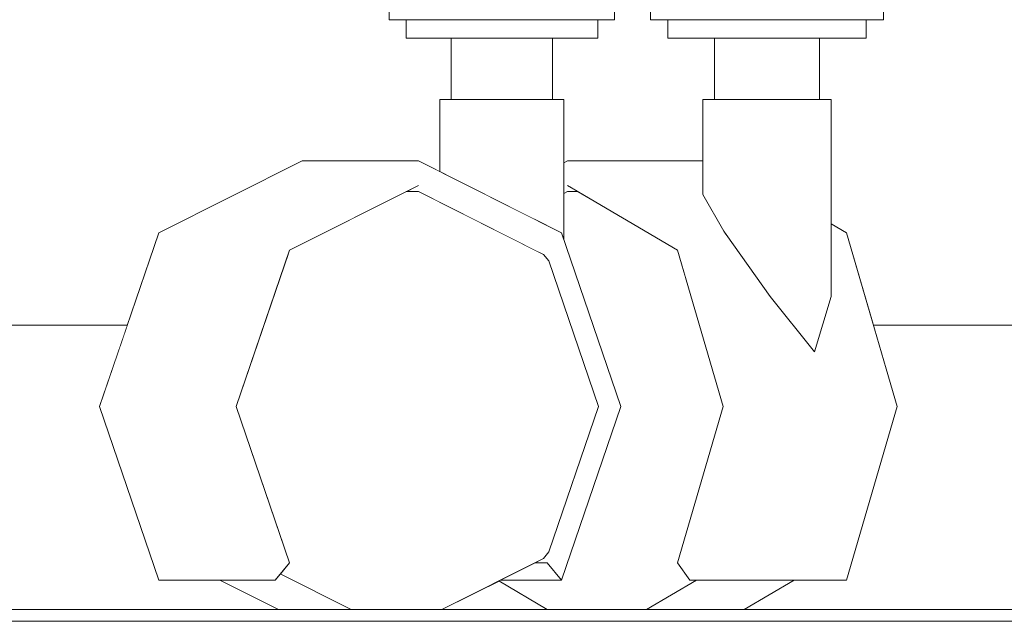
# Model space of a CAD drawing. Header units: millimetres. Extents: x -30280 to 309309, y -17460 to 4378.
# Tile 159 of 256: x 118329 to 118495, y -11436 to -11335. Entities that reach past the tile are written whole.
import ezdxf

# ---------------------------------------------------------------- set-up
doc = ezdxf.new("R2010")
doc.units = ezdxf.units.MM
doc.header["$MEASUREMENT"] = 0
doc.linetypes.add('Wipeout_Contour', pattern=[1000, 0, -1000])
doc.layers.add('P1_PLANTA PRIMERA_3_Nuevo_08_E_Envans secs', color=7, linetype='Continuous')
doc.layers.add('P1_PLANTA PRIMERA_3_Nuevo_09_EI_Mobiliari general', color=7, linetype='Continuous')
for name, color, linetype, lineweight in [('P1_PLANTA PRIMERA_3_Nuevo_08_E_Envans secs_Pluma_Nº__1', 7, 'Continuous', 5), ('P1_PLANTA PRIMERA_3_Nuevo_09_EI_Mobiliari general_Pluma_Nº__1', 7, 'Continuous', 5), ('P1_PLANTA PRIMERA_3_Nuevo_14_PAV_Soft Light Grey 0554_Pluma_Nº__29', 7, 'Continuous', 20)]:
    doc.layers.add(name, color=color, linetype=linetype, lineweight=lineweight)

msp = doc.modelspace()

# ---------------------------------------------------------------- linework, layer by layer
at = {"layer": 'P1_PLANTA PRIMERA_3_Nuevo_14_PAV_Soft Light Grey 0554_Pluma_Nº__29', "color": 7, "linetype": 'Continuous', "lineweight": 20}
msp.add_line((119789.91, -11436.05), (117627.06, -11436.05), dxfattribs=at)

# ---------------------------------------------------------------- wipeouts: each hides what was drawn before it
at = {"color": 254, "linetype": 'Wipeout_Contour', "lineweight": 0, "ltscale": 475881.500724}
msp.add_wipeout([(118424.63, -11399.78), (118417.12, -11421.76), (118418.54, -11424.35), (118426.94, -11399.78)], dxfattribs=at).dxf.layer = 'P1_PLANTA PRIMERA_3_Nuevo_09_EI_Mobiliari general'
at = {"color": 254, "linetype": 'Wipeout_Contour', "lineweight": 0, "ltscale": 475948.792327}
msp.add_wipeout([(118440.34, -11399.78), (118433.91, -11421.76), (118436.71, -11424.35), (118443.89, -11399.78)], dxfattribs=at).dxf.layer = 'P1_PLANTA PRIMERA_3_Nuevo_09_EI_Mobiliari general'
at = {"color": 254, "linetype": 'Wipeout_Contour', "lineweight": 0, "ltscale": 475689.437383}
msp.add_wipeout([(118370.39, -11429.09), (118363.02, -11429.09), (118372.9, -11434.05), (118380.27, -11434.05)], dxfattribs=at).dxf.layer = 'P1_PLANTA PRIMERA_3_Nuevo_09_EI_Mobiliari general'
at = {"color": 254, "linetype": 'Wipeout_Contour', "lineweight": 0, "ltscale": 476004.709945}
msp.add_wipeout([(118441.65, -11434.05), (118451.57, -11434.05), (118460.02, -11429.09), (118450.1, -11429.09)], dxfattribs=at).dxf.layer = 'P1_PLANTA PRIMERA_3_Nuevo_09_EI_Mobiliari general'

# ---------------------------------------------------------------- next in the draw order: wipeouts: each hides what was drawn before it
at = {"color": 254, "linetype": 'Wipeout_Contour', "lineweight": 0, "ltscale": 475872.599302}
msp.add_wipeout([(118417.12, -11377.8), (118424.63, -11399.78), (118426.94, -11399.78), (118418.54, -11375.21)], dxfattribs=at).dxf.layer = 'P1_PLANTA PRIMERA_3_Nuevo_09_EI_Mobiliari general'
at = {"color": 254, "linetype": 'Wipeout_Contour', "lineweight": 0, "ltscale": 475939.89221}
msp.add_wipeout([(118433.91, -11377.8), (118440.34, -11399.78), (118443.89, -11399.78), (118436.71, -11375.21)], dxfattribs=at).dxf.layer = 'P1_PLANTA PRIMERA_3_Nuevo_09_EI_Mobiliari general'
at = {"color": 254, "linetype": 'Wipeout_Contour', "lineweight": 0, "ltscale": 594635.013474}
msp.add_wipeout([(118370.39, -11429.09), (118380.27, -11434.05), (118385.18, -11434.05), (118373.21, -11428.04), (118372.35, -11429.09)], dxfattribs=at).dxf.layer = 'P1_PLANTA PRIMERA_3_Nuevo_09_EI_Mobiliari general'
at = {"color": 254, "linetype": 'Wipeout_Contour', "lineweight": 0, "ltscale": 475971.796882}
msp.add_wipeout([(118435.03, -11434.05), (118441.65, -11434.05), (118450.1, -11429.09), (118443.48, -11429.09)], dxfattribs=at).dxf.layer = 'P1_PLANTA PRIMERA_3_Nuevo_09_EI_Mobiliari general'

# ---------------------------------------------------------------- next in the draw order: wipeouts: each hides what was drawn before it
at = {"color": 254, "linetype": 'Wipeout_Contour', "lineweight": 0, "ltscale": 475812.172884}
msp.add_wipeout([(118398.99, -11368.7), (118417.12, -11377.8), (118418.54, -11375.21), (118398.27, -11365.03)], dxfattribs=at).dxf.layer = 'P1_PLANTA PRIMERA_3_Nuevo_09_EI_Mobiliari general'

# ---------------------------------------------------------------- next in the draw order: wipeouts: each hides what was drawn before it
at = {"color": 254, "linetype": 'Wipeout_Contour', "lineweight": 0, "ltscale": 475735.571623}
msp.add_wipeout([(118380.85, -11377.8), (118398.99, -11368.7), (118398.27, -11365.03), (118377.99, -11375.21)], dxfattribs=at).dxf.layer = 'P1_PLANTA PRIMERA_3_Nuevo_09_EI_Mobiliari general'

# ---------------------------------------------------------------- next in the draw order: wipeouts: each hides what was drawn before it
at = {"color": 254, "linetype": 'Wipeout_Contour', "lineweight": 0, "ltscale": 475809.368722}
msp.add_wipeout([(118398.27, -11365.03), (118418.54, -11375.21), (118417.69, -11374.14), (118396.53, -11363.52)], dxfattribs=at).dxf.layer = 'P1_PLANTA PRIMERA_3_Nuevo_09_EI_Mobiliari general'
at = {"color": 254, "linetype": 'Wipeout_Contour', "lineweight": 0, "ltscale": 475687.828965}
msp.add_wipeout([(118373.34, -11399.78), (118380.85, -11377.8), (118377.99, -11375.21), (118369.6, -11399.78)], dxfattribs=at).dxf.layer = 'P1_PLANTA PRIMERA_3_Nuevo_09_EI_Mobiliari general'

# ---------------------------------------------------------------- next in the draw order: wipeouts: each hides what was drawn before it
at = {"color": 254, "linetype": 'Wipeout_Contour', "lineweight": 0, "ltscale": 475726.887018}
msp.add_wipeout([(118377.99, -11375.21), (118398.27, -11365.03), (118396.53, -11363.52), (118375.37, -11374.14)], dxfattribs=at).dxf.layer = 'P1_PLANTA PRIMERA_3_Nuevo_09_EI_Mobiliari general'
at = {"color": 254, "linetype": 'Wipeout_Contour', "lineweight": 0, "ltscale": 475696.733261}
msp.add_wipeout([(118380.85, -11421.76), (118373.34, -11399.78), (118369.6, -11399.78), (118377.99, -11424.35)], dxfattribs=at).dxf.layer = 'P1_PLANTA PRIMERA_3_Nuevo_09_EI_Mobiliari general'

# ---------------------------------------------------------------- next in the draw order: wipeouts: each hides what was drawn before it
at = {"color": 254, "linetype": 'Wipeout_Contour', "lineweight": 0, "ltscale": 475675.366264}
msp.add_wipeout([(118369.6, -11399.78), (118377.99, -11375.21), (118375.37, -11374.14), (118366.61, -11399.78)], dxfattribs=at).dxf.layer = 'P1_PLANTA PRIMERA_3_Nuevo_09_EI_Mobiliari general'
at = {"color": 254, "linetype": 'Wipeout_Contour', "lineweight": 0, "ltscale": 594704.914241}
msp.add_wipeout([(118377.99, -11424.35), (118397.31, -11434.05), (118398.36, -11434.05), (118398.99, -11430.87), (118380.85, -11421.76)], dxfattribs=at).dxf.layer = 'P1_PLANTA PRIMERA_3_Nuevo_09_EI_Mobiliari general'

# ---------------------------------------------------------------- next in the draw order: wipeouts: each hides what was drawn before it
at = {"color": 254, "linetype": 'Wipeout_Contour', "lineweight": 0, "ltscale": 356798.597664}
msp.add_wipeout([(118374.77, -11373.41), (118396.53, -11363.52), (118394.47, -11363.52)], dxfattribs=at).dxf.layer = 'P1_PLANTA PRIMERA_3_Nuevo_09_EI_Mobiliari general'
at = {"color": 254, "linetype": 'Wipeout_Contour', "lineweight": 0, "ltscale": 475684.98529}
msp.add_wipeout([(118377.99, -11424.35), (118369.6, -11399.78), (118366.61, -11399.78), (118375.37, -11425.43)], dxfattribs=at).dxf.layer = 'P1_PLANTA PRIMERA_3_Nuevo_09_EI_Mobiliari general'
at = {"color": 254, "linetype": 'Wipeout_Contour', "lineweight": 0, "ltscale": 475833.75373}
msp.add_wipeout([(118398.36, -11434.05), (118418.54, -11424.35), (118417.12, -11421.76), (118398.99, -11430.87)], dxfattribs=at).dxf.layer = 'P1_PLANTA PRIMERA_3_Nuevo_09_EI_Mobiliari general'

# ---------------------------------------------------------------- next in the draw order: wipeouts: each hides what was drawn before it
at = {"color": 254, "linetype": 'Wipeout_Contour', "lineweight": 0, "ltscale": 356753.255488}
msp.add_wipeout([(118374.52, -11374.14), (118365.75, -11399.78), (118375.37, -11374.14)], dxfattribs=at).dxf.layer = 'P1_PLANTA PRIMERA_3_Nuevo_09_EI_Mobiliari general'
at = {"color": 254, "linetype": 'Wipeout_Contour', "lineweight": 0, "ltscale": 475745.108232}
msp.add_wipeout([(118375.37, -11425.43), (118392.55, -11434.05), (118397.31, -11434.05), (118377.99, -11424.35)], dxfattribs=at).dxf.layer = 'P1_PLANTA PRIMERA_3_Nuevo_09_EI_Mobiliari general'
at = {"color": 254, "linetype": 'Wipeout_Contour', "lineweight": 0, "ltscale": 475837.312746}
msp.add_wipeout([(118399.23, -11434.05), (118400.51, -11434.05), (118417.69, -11425.43), (118418.54, -11424.35)], dxfattribs=at).dxf.layer = 'P1_PLANTA PRIMERA_3_Nuevo_09_EI_Mobiliari general'

# ---------------------------------------------------------------- next in the draw order: wipeouts: each hides what was drawn before it
at = {"color": 254, "linetype": 'Wipeout_Contour', "lineweight": 0, "ltscale": 356752.713404}
msp.add_wipeout([(118365.75, -11399.78), (118374.52, -11425.43), (118366.61, -11399.78)], dxfattribs=at).dxf.layer = 'P1_PLANTA PRIMERA_3_Nuevo_09_EI_Mobiliari general'

# ---------------------------------------------------------------- next in the draw order: wipeouts: each hides what was drawn before it
at = {"color": 254, "linetype": 'Wipeout_Contour', "lineweight": 0, "ltscale": 594654.149128}
msp.add_wipeout([(118374.77, -11426.16), (118373.21, -11428.04), (118385.18, -11434.05), (118392.55, -11434.05), (118375.37, -11425.43)], dxfattribs=at).dxf.layer = 'P1_PLANTA PRIMERA_3_Nuevo_09_EI_Mobiliari general'

# ---------------------------------------------------------------- next in the draw order: wipeouts: each hides what was drawn before it
at = {"color": 254, "linetype": 'Wipeout_Contour', "lineweight": 0, "ltscale": 951572.190762}
msp.add_wipeout([(118417.12, -11421.76), (118424.63, -11399.78), (118417.12, -11377.8), (118398.99, -11368.7), (118380.85, -11377.8), (118373.34, -11399.78), (118380.85, -11421.76), (118398.99, -11430.87)], dxfattribs=at).dxf.layer = 'P1_PLANTA PRIMERA_3_Nuevo_09_EI_Mobiliari general'

# ---------------------------------------------------------------- next in the draw order: wipeouts: each hides what was drawn before it
at = {"color": 254, "linetype": 'Wipeout_Contour', "lineweight": 0, "ltscale": 475821.25435}
msp.add_wipeout([(118407.82, -11347.97), (118407.82, -11364), (118416.05, -11368.13), (118416.05, -11347.97)], dxfattribs=at).dxf.layer = 'P1_PLANTA PRIMERA_3_Nuevo_09_EI_Mobiliari general'
at = {"color": 254, "linetype": 'Wipeout_Contour', "lineweight": 0, "ltscale": 475717.61948}
msp.add_wipeout([(118372.35, -11370.48), (118374.77, -11373.41), (118396.53, -11362.48), (118396.53, -11358.34)], dxfattribs=at).dxf.layer = 'P1_PLANTA PRIMERA_3_Nuevo_09_EI_Mobiliari general'
at = {"color": 254, "linetype": 'Wipeout_Contour', "lineweight": 0, "ltscale": 475892.144766}
msp.add_wipeout([(118421.12, -11366.06), (118421.12, -11370.29), (118433.91, -11377.8), (118436.71, -11375.21)], dxfattribs=at).dxf.layer = 'P1_PLANTA PRIMERA_3_Nuevo_09_EI_Mobiliari general'
at = {"color": 254, "linetype": 'Wipeout_Contour', "lineweight": 0, "ltscale": 594846.244955}
msp.add_wipeout([(118417.69, -11425.43), (118416.23, -11426.16), (118418.29, -11426.16), (118427.31, -11399.78), (118418.54, -11424.35)], dxfattribs=at).dxf.layer = 'P1_PLANTA PRIMERA_3_Nuevo_09_EI_Mobiliari general'

# ---------------------------------------------------------------- next in the draw order: wipeouts: each hides what was drawn before it
at = {"color": 254, "linetype": 'Wipeout_Contour', "lineweight": 0, "ltscale": 475836.575344}
msp.add_wipeout([(118419.21, -11347.97), (118419.21, -11337.61), (118415.07, -11337.61), (118415.07, -11347.97)], dxfattribs=at).dxf.layer = 'P1_PLANTA PRIMERA_3_Nuevo_09_EI_Mobiliari general'
at = {"color": 254, "linetype": 'Wipeout_Contour', "lineweight": 0, "ltscale": 475791.066145}
msp.add_wipeout([(118401.24, -11347.97), (118401.24, -11360.7), (118407.82, -11364), (118407.82, -11347.97)], dxfattribs=at).dxf.layer = 'P1_PLANTA PRIMERA_3_Nuevo_09_EI_Mobiliari general'
at = {"color": 254, "linetype": 'Wipeout_Contour', "lineweight": 0, "ltscale": 475660.499858}
msp.add_wipeout([(118362.33, -11399.78), (118365.75, -11399.78), (118374.77, -11373.41), (118372.35, -11370.48)], dxfattribs=at).dxf.layer = 'P1_PLANTA PRIMERA_3_Nuevo_09_EI_Mobiliari general'
at = {"color": 254, "linetype": 'Wipeout_Contour', "lineweight": 0, "ltscale": 475865.803071}
msp.add_wipeout([(118410.39, -11429.09), (118420.71, -11429.09), (118418.29, -11426.16), (118416.23, -11426.16)], dxfattribs=at).dxf.layer = 'P1_PLANTA PRIMERA_3_Nuevo_09_EI_Mobiliari general'

# ---------------------------------------------------------------- next in the draw order: wipeouts: each hides what was drawn before it
at = {"color": 254, "linetype": 'Wipeout_Contour', "lineweight": 0, "ltscale": 475856.988713}
msp.add_wipeout([(118419, -11334.5), (118419, -11337.61), (118426.83, -11337.61), (118426.83, -11334.5)], dxfattribs=at).dxf.layer = 'P1_PLANTA PRIMERA_3_Nuevo_09_EI_Mobiliari general'
at = {"color": 254, "linetype": 'Wipeout_Contour', "lineweight": 0, "ltscale": 356834.238901}
msp.add_wipeout([(118402.95, -11347.97), (118402.95, -11337.61), (118402.08, -11347.97)], dxfattribs=at).dxf.layer = 'P1_PLANTA PRIMERA_3_Nuevo_09_EI_Mobiliari general'
at = {"color": 254, "linetype": 'Wipeout_Contour', "lineweight": 0, "ltscale": 475814.911569}
msp.add_wipeout([(118415.07, -11347.97), (118415.07, -11337.61), (118408.33, -11337.61), (118408.33, -11347.97)], dxfattribs=at).dxf.layer = 'P1_PLANTA PRIMERA_3_Nuevo_09_EI_Mobiliari general'
at = {"color": 254, "linetype": 'Wipeout_Contour', "lineweight": 0, "ltscale": 475675.517912}
msp.add_wipeout([(118352.7, -11370.48), (118372.35, -11370.48), (118396.53, -11358.34), (118376.89, -11358.34)], dxfattribs=at).dxf.layer = 'P1_PLANTA PRIMERA_3_Nuevo_09_EI_Mobiliari general'
at = {"color": 254, "linetype": 'Wipeout_Contour', "lineweight": 0, "ltscale": 475671.156535}
msp.add_wipeout([(118372.35, -11429.09), (118374.77, -11426.16), (118365.75, -11399.78), (118362.33, -11399.78)], dxfattribs=at).dxf.layer = 'P1_PLANTA PRIMERA_3_Nuevo_09_EI_Mobiliari general'
at = {"color": 254, "linetype": 'Wipeout_Contour', "lineweight": 0, "ltscale": 475863.786783}
msp.add_wipeout([(118410.39, -11429.09), (118418.55, -11434.05), (118418.4, -11430.87), (118415.37, -11429.09)], dxfattribs=at).dxf.layer = 'P1_PLANTA PRIMERA_3_Nuevo_09_EI_Mobiliari general'

# ---------------------------------------------------------------- next in the draw order: wipeouts: each hides what was drawn before it
at = {"color": 254, "linetype": 'Wipeout_Contour', "lineweight": 0, "ltscale": 475790.792986}
msp.add_wipeout([(118408.33, -11347.97), (118408.33, -11337.61), (118402.95, -11337.61), (118402.95, -11347.97)], dxfattribs=at).dxf.layer = 'P1_PLANTA PRIMERA_3_Nuevo_09_EI_Mobiliari general'
at = {"color": 254, "linetype": 'Wipeout_Contour', "lineweight": 0, "ltscale": 475615.369681}
msp.add_wipeout([(118342.69, -11399.78), (118362.33, -11399.78), (118372.35, -11370.48), (118352.7, -11370.48)], dxfattribs=at).dxf.layer = 'P1_PLANTA PRIMERA_3_Nuevo_09_EI_Mobiliari general'
at = {"color": 254, "linetype": 'Wipeout_Contour', "lineweight": 0, "ltscale": 475908.724544}
msp.add_wipeout([(118418.4, -11430.87), (118419.24, -11434.05), (118436.71, -11424.35), (118433.91, -11421.76)], dxfattribs=at).dxf.layer = 'P1_PLANTA PRIMERA_3_Nuevo_09_EI_Mobiliari general'

# ---------------------------------------------------------------- next in the draw order: wipeouts: each hides what was drawn before it
at = {"color": 254, "linetype": 'Wipeout_Contour', "lineweight": 0, "ltscale": 475816.068021}
msp.add_wipeout([(118406.27, -11334.5), (118406.27, -11337.61), (118419, -11337.61), (118419, -11334.5)], dxfattribs=at).dxf.layer = 'P1_PLANTA PRIMERA_3_Nuevo_09_EI_Mobiliari general'
at = {"color": 254, "linetype": 'Wipeout_Contour', "lineweight": 0, "ltscale": 475626.608447}
msp.add_wipeout([(118352.7, -11429.09), (118372.35, -11429.09), (118362.33, -11399.78), (118342.69, -11399.78)], dxfattribs=at).dxf.layer = 'P1_PLANTA PRIMERA_3_Nuevo_09_EI_Mobiliari general'
at = {"color": 254, "linetype": 'Wipeout_Contour', "lineweight": 0, "ltscale": 475961.899872}
msp.add_wipeout([(118443.89, -11399.78), (118436.71, -11424.35), (118439.8, -11425.43), (118447.3, -11399.78)], dxfattribs=at).dxf.layer = 'P1_PLANTA PRIMERA_3_Nuevo_09_EI_Mobiliari general'
at = {"color": 254, "linetype": 'Wipeout_Contour', "lineweight": 0, "ltscale": 356890.415491}
msp.add_wipeout([(118410.1, -11429.24), (118418.3, -11434.05), (118410.23, -11429.17)], dxfattribs=at).dxf.layer = 'P1_PLANTA PRIMERA_3_Nuevo_09_EI_Mobiliari general'

# ---------------------------------------------------------------- next in the draw order: wipeouts: each hides what was drawn before it
at = {"color": 254, "linetype": 'Wipeout_Contour', "lineweight": 0, "ltscale": 1426438.149277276}
msp.add_wipeout([(118347.38, -11386.05), (118290.22, -11386.05), (118290.88, -11388.05), (118296.53, -11388.05), (118298.85, -11395.08), (118299.81, -11412.05), (118298.85, -11429.02), (118297.19, -11434.05), (118372.9, -11434.05), (118363.02, -11429.09), (118352.7, -11429.09), (118342.69, -11399.78)], dxfattribs=at).dxf.layer = 'P1_PLANTA PRIMERA_3_Nuevo_08_E_Envans secs'
at = {"color": 254, "linetype": 'Wipeout_Contour', "lineweight": 0, "ltscale": 475770.510456}
msp.add_wipeout([(118396.11, -11334.5), (118396.11, -11337.61), (118406.27, -11337.61), (118406.27, -11334.5)], dxfattribs=at).dxf.layer = 'P1_PLANTA PRIMERA_3_Nuevo_09_EI_Mobiliari general'
at = {"color": 254, "linetype": 'Wipeout_Contour', "lineweight": 0, "ltscale": 475952.285809}
msp.add_wipeout([(118436.71, -11375.21), (118443.89, -11399.78), (118447.3, -11399.78), (118439.8, -11374.14)], dxfattribs=at).dxf.layer = 'P1_PLANTA PRIMERA_3_Nuevo_09_EI_Mobiliari general'
at = {"color": 254, "linetype": 'Wipeout_Contour', "lineweight": 0, "ltscale": 475922.691318}
msp.add_wipeout([(118436.71, -11424.35), (118420.19, -11434.05), (118425.11, -11434.05), (118439.8, -11425.43)], dxfattribs=at).dxf.layer = 'P1_PLANTA PRIMERA_3_Nuevo_09_EI_Mobiliari general'

# ---------------------------------------------------------------- next in the draw order: linework, layer by layer
at = {"layer": 'P1_PLANTA PRIMERA_3_Nuevo_09_EI_Mobiliari general_Pluma_Nº__1', "color": 7, "linetype": 'Continuous', "lineweight": 5}
for p, q in [((118342.69, -11399.78), (118352.7, -11429.09)), ((118365.75, -11399.78), (118374.77, -11426.16)), ((118372.35, -11429.09), (118374.77, -11426.16)), ((118352.7, -11429.09), (118372.35, -11429.09)), ((118363.02, -11429.09), (118372.9, -11434.05)), ((118373.21, -11428.04), (118385.18, -11434.05))]:
    msp.add_line(p, q, dxfattribs=at)

# ---------------------------------------------------------------- next in the draw order: wipeouts: each hides what was drawn before it
at = {"color": 254, "linetype": 'Wipeout_Contour', "lineweight": 0, "ltscale": 475747.003006}
msp.add_wipeout([(118394.47, -11334.5), (118394.47, -11337.61), (118396.11, -11337.61), (118396.11, -11334.5)], dxfattribs=at).dxf.layer = 'P1_PLANTA PRIMERA_3_Nuevo_09_EI_Mobiliari general'
at = {"color": 254, "linetype": 'Wipeout_Contour', "lineweight": 0, "ltscale": 475897.553385}
msp.add_wipeout([(118421.71, -11363.52), (118421.12, -11366.06), (118436.71, -11375.21), (118439.8, -11374.14)], dxfattribs=at).dxf.layer = 'P1_PLANTA PRIMERA_3_Nuevo_09_EI_Mobiliari general'
at = {"color": 254, "linetype": 'Wipeout_Contour', "lineweight": 0, "ltscale": 594937.085747}
msp.add_wipeout([(118425.11, -11434.05), (118435.03, -11434.05), (118443.48, -11429.09), (118442.39, -11429.09), (118440.32, -11426.16)], dxfattribs=at).dxf.layer = 'P1_PLANTA PRIMERA_3_Nuevo_09_EI_Mobiliari general'

# ---------------------------------------------------------------- next in the draw order: wipeouts: each hides what was drawn before it
at = {"color": 254, "linetype": 'Wipeout_Contour', "lineweight": 0, "ltscale": 356965.09077}
msp.add_wipeout([(118439.8, -11374.14), (118447.3, -11399.78), (118440.54, -11374.14)], dxfattribs=at).dxf.layer = 'P1_PLANTA PRIMERA_3_Nuevo_09_EI_Mobiliari general'

# ---------------------------------------------------------------- next in the draw order: wipeouts: each hides what was drawn before it
at = {"color": 254, "linetype": 'Wipeout_Contour', "lineweight": 0, "ltscale": 356918.143442}
msp.add_wipeout([(118423.47, -11363.52), (118421.71, -11363.52), (118439.8, -11374.14)], dxfattribs=at).dxf.layer = 'P1_PLANTA PRIMERA_3_Nuevo_09_EI_Mobiliari general'

# ---------------------------------------------------------------- next in the draw order: wipeouts: each hides what was drawn before it
at = {"color": 254, "linetype": 'Wipeout_Contour', "lineweight": 0, "ltscale": 1070766.036002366}
msp.add_wipeout([(118415.37, -11429.09), (118418.4, -11430.87), (118433.91, -11421.76), (118440.34, -11399.78), (118433.91, -11377.8), (118421.12, -11370.29), (118421.12, -11371.66), (118430.73, -11399.78), (118420.71, -11429.09)], dxfattribs=at).dxf.layer = 'P1_PLANTA PRIMERA_3_Nuevo_09_EI_Mobiliari general'

# ---------------------------------------------------------------- next in the draw order: wipeouts: each hides what was drawn before it
at = {"color": 254, "linetype": 'Wipeout_Contour', "lineweight": 0, "ltscale": 475892.130803}
msp.add_wipeout([(118430.73, -11399.78), (118427.31, -11399.78), (118418.29, -11426.16), (118420.71, -11429.09)], dxfattribs=at).dxf.layer = 'P1_PLANTA PRIMERA_3_Nuevo_09_EI_Mobiliari general'
at = {"color": 254, "linetype": 'Wipeout_Contour', "lineweight": 0, "ltscale": 475976.40032}
msp.add_wipeout([(118450.96, -11399.78), (118448.03, -11399.78), (118440.32, -11426.16), (118442.39, -11429.09)], dxfattribs=at).dxf.layer = 'P1_PLANTA PRIMERA_3_Nuevo_09_EI_Mobiliari general'

# ---------------------------------------------------------------- next in the draw order: linework, layer by layer
at = {"layer": 'P1_PLANTA PRIMERA_3_Nuevo_09_EI_Mobiliari general_Pluma_Nº__1', "color": 7, "linetype": 'Continuous', "lineweight": 5}
for p, q in [((118418.54, -11424.35), (118417.69, -11425.43)), ((118418.29, -11426.16), (118416.23, -11426.16))]:
    msp.add_line(p, q, dxfattribs=at)

# ---------------------------------------------------------------- next in the draw order: wipeouts: each hides what was drawn before it
at = {"color": 254, "linetype": 'Wipeout_Contour', "lineweight": 0, "ltscale": 356880.785198}
msp.add_wipeout([(118410.1, -11429.24), (118400.51, -11434.05), (118418.3, -11434.05)], dxfattribs=at).dxf.layer = 'P1_PLANTA PRIMERA_3_Nuevo_08_E_Envans secs'
at = {"color": 254, "linetype": 'Wipeout_Contour', "lineweight": 0, "ltscale": 475965.749702}
msp.add_wipeout([(118442.39, -11370.48), (118440.32, -11373.41), (118448.03, -11399.78), (118450.96, -11399.78)], dxfattribs=at).dxf.layer = 'P1_PLANTA PRIMERA_3_Nuevo_09_EI_Mobiliari general'

# ---------------------------------------------------------------- next in the draw order: linework, layer by layer
at = {"layer": 'P1_PLANTA PRIMERA_3_Nuevo_09_EI_Mobiliari general_Pluma_Nº__1', "color": 7, "linetype": 'Continuous', "lineweight": 5}
for p, q in [((118400.51, -11434.05), (118417.69, -11425.43)), ((118420.71, -11429.09), (118418.29, -11426.16)), ((118410.1, -11429.24), (118418.3, -11434.05)), ((118410.39, -11429.09), (118420.71, -11429.09))]:
    msp.add_line(p, q, dxfattribs=at)

# ---------------------------------------------------------------- next in the draw order: wipeouts: each hides what was drawn before it
at = {"color": 254, "linetype": 'Wipeout_Contour', "lineweight": 0, "ltscale": 475902.9129}
msp.add_wipeout([(118421.71, -11358.34), (118421.71, -11362.48), (118440.32, -11373.41), (118442.39, -11370.48)], dxfattribs=at).dxf.layer = 'P1_PLANTA PRIMERA_3_Nuevo_09_EI_Mobiliari general'
at = {"color": 254, "linetype": 'Wipeout_Contour', "lineweight": 0, "ltscale": 476034.243327}
msp.add_wipeout([(118477.41, -11399.78), (118450.96, -11399.78), (118442.39, -11429.09), (118468.84, -11429.09)], dxfattribs=at).dxf.layer = 'P1_PLANTA PRIMERA_3_Nuevo_09_EI_Mobiliari general'

# ---------------------------------------------------------------- next in the draw order: linework, layer by layer
at = {"layer": 'P1_PLANTA PRIMERA_3_Nuevo_09_EI_Mobiliari general_Pluma_Nº__1', "color": 7, "linetype": 'Continuous', "lineweight": 5}
for p, q in [((118442.39, -11429.09), (118440.32, -11426.16)), ((118435.03, -11434.05), (118443.48, -11429.09))]:
    msp.add_line(p, q, dxfattribs=at)

# ---------------------------------------------------------------- next in the draw order: wipeouts: each hides what was drawn before it
at = {"color": 254, "linetype": 'Wipeout_Contour', "lineweight": 0, "ltscale": 356898.378853}
msp.add_wipeout([(118421.71, -11362.48), (118421.12, -11363.86), (118423.47, -11363.52)], dxfattribs=at).dxf.layer = 'P1_PLANTA PRIMERA_3_Nuevo_09_EI_Mobiliari general'
at = {"color": 254, "linetype": 'Wipeout_Contour', "lineweight": 0, "ltscale": 1190042.757307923}
msp.add_wipeout([(118448.42, -11370.48), (118442.39, -11370.48), (118450.96, -11399.78), (118477.41, -11399.78), (118468.84, -11370.48), (118466.24, -11370.48), (118466.24, -11381.25), (118463.45, -11390.57), (118455.95, -11381.25), (118448.52, -11370.74)], dxfattribs=at).dxf.layer = 'P1_PLANTA PRIMERA_3_Nuevo_09_EI_Mobiliari general'

# ---------------------------------------------------------------- next in the draw order: linework, layer by layer
at = {"layer": 'P1_PLANTA PRIMERA_3_Nuevo_09_EI_Mobiliari general_Pluma_Nº__1', "color": 7, "linetype": 'Continuous', "lineweight": 5}
msp.add_line((118440.32, -11426.16), (118448.03, -11399.78), dxfattribs=at)

# ---------------------------------------------------------------- next in the draw order: wipeouts: each hides what was drawn before it
at = {"color": 254, "linetype": 'Wipeout_Contour', "lineweight": 0, "ltscale": 594920.453236}
msp.add_wipeout([(118444.58, -11358.34), (118421.71, -11358.34), (118442.39, -11370.48), (118448.42, -11370.48), (118444.58, -11364.02)], dxfattribs=at).dxf.layer = 'P1_PLANTA PRIMERA_3_Nuevo_09_EI_Mobiliari general'
at = {"color": 254, "linetype": 'Wipeout_Contour', "lineweight": 0, "ltscale": 357034.978163}
msp.add_wipeout([(118466.24, -11368.95), (118466.24, -11370.48), (118468.84, -11370.48)], dxfattribs=at).dxf.layer = 'P1_PLANTA PRIMERA_3_Nuevo_09_EI_Mobiliari general'

# ---------------------------------------------------------------- next in the draw order: wipeouts: each hides what was drawn before it
at = {"color": 254, "linetype": 'Wipeout_Contour', "lineweight": 0, "ltscale": 476035.736072}
msp.add_wipeout([(118466.24, -11381.25), (118466.24, -11347.97), (118463.45, -11347.97), (118463.45, -11390.57)], dxfattribs=at).dxf.layer = 'P1_PLANTA PRIMERA_3_Nuevo_09_EI_Mobiliari general'
at = {"color": 254, "linetype": 'Wipeout_Contour', "lineweight": 0, "ltscale": 475881.478238}
msp.add_wipeout([(118420.71, -11370.48), (118418.29, -11373.41), (118427.31, -11399.78), (118430.73, -11399.78)], dxfattribs=at).dxf.layer = 'P1_PLANTA PRIMERA_3_Nuevo_09_EI_Mobiliari general'

# ---------------------------------------------------------------- next in the draw order: wipeouts: each hides what was drawn before it
at = {"color": 254, "linetype": 'Wipeout_Contour', "lineweight": 0, "ltscale": 476015.254677}
msp.add_wipeout([(118463.45, -11390.57), (118463.45, -11347.97), (118455.95, -11347.97), (118455.95, -11381.25)], dxfattribs=at).dxf.layer = 'P1_PLANTA PRIMERA_3_Nuevo_09_EI_Mobiliari general'
at = {"color": 254, "linetype": 'Wipeout_Contour', "lineweight": 0, "ltscale": 475809.285586}
msp.add_wipeout([(118396.53, -11358.34), (118396.53, -11362.48), (118418.29, -11373.41), (118420.71, -11370.48)], dxfattribs=at).dxf.layer = 'P1_PLANTA PRIMERA_3_Nuevo_09_EI_Mobiliari general'

# ---------------------------------------------------------------- next in the draw order: wipeouts: each hides what was drawn before it
at = {"color": 254, "linetype": 'Wipeout_Contour', "lineweight": 0, "ltscale": 1309479.187174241}
msp.add_wipeout([(118460.02, -11429.09), (118451.57, -11434.05), (118525.72, -11434.05), (118516.87, -11429.02), (118511.75, -11412.05), (118516.87, -11395.08), (118523.71, -11391.19), (118523.71, -11386.05), (118473.4, -11386.05), (118477.41, -11399.78), (118468.84, -11429.09)], dxfattribs=at).dxf.layer = 'P1_PLANTA PRIMERA_3_Nuevo_08_E_Envans secs'
at = {"color": 254, "linetype": 'Wipeout_Contour', "lineweight": 0, "ltscale": 476019.701772}
msp.add_wipeout([(118464.27, -11347.97), (118464.27, -11337.61), (118461.99, -11337.61), (118461.99, -11347.97)], dxfattribs=at).dxf.layer = 'P1_PLANTA PRIMERA_3_Nuevo_09_EI_Mobiliari general'
at = {"color": 254, "linetype": 'Wipeout_Contour', "lineweight": 0, "ltscale": 475775.504936}
msp.add_wipeout([(118400.18, -11347.97), (118400.18, -11360.17), (118401.24, -11360.7), (118401.24, -11347.97)], dxfattribs=at).dxf.layer = 'P1_PLANTA PRIMERA_3_Nuevo_09_EI_Mobiliari general'
at = {"color": 254, "linetype": 'Wipeout_Contour', "lineweight": 0, "ltscale": 475982.796838}
msp.add_wipeout([(118448.13, -11347.97), (118448.13, -11370.18), (118455.95, -11381.25), (118455.95, -11347.97)], dxfattribs=at).dxf.layer = 'P1_PLANTA PRIMERA_3_Nuevo_09_EI_Mobiliari general'
at = {"color": 254, "linetype": 'Wipeout_Contour', "lineweight": 0, "ltscale": 594825.855}
msp.add_wipeout([(118416.23, -11373.41), (118417.69, -11374.14), (118418.54, -11375.21), (118426.94, -11399.78), (118418.29, -11373.41)], dxfattribs=at).dxf.layer = 'P1_PLANTA PRIMERA_3_Nuevo_09_EI_Mobiliari general'

# ---------------------------------------------------------------- next in the draw order: linework, layer by layer
at = {"layer": 'P1_PLANTA PRIMERA_3_Nuevo_09_EI_Mobiliari general_Pluma_Nº__1', "color": 7, "linetype": 'Continuous', "lineweight": 5}
for p, q in [((118448.03, -11399.78), (118440.32, -11373.41)), ((118426.94, -11399.78), (118418.54, -11375.21)), ((118418.54, -11424.35), (118426.94, -11399.78)), ((118420.71, -11429.09), (118430.73, -11399.78)), ((118468.84, -11429.09), (118477.41, -11399.78)), ((118468.84, -11429.09), (118442.39, -11429.09)), ((118451.57, -11434.05), (118460.02, -11429.09))]:
    msp.add_line(p, q, dxfattribs=at)
at = {"layer": 'P1_PLANTA PRIMERA_3_Nuevo_14_PAV_Soft Light Grey 0554_Pluma_Nº__29', "color": 7, "linetype": 'Continuous', "lineweight": 20}
msp.add_line((119778.54, -11434.05), (117627.06, -11434.05), dxfattribs=at)

# ---------------------------------------------------------------- next in the draw order: wipeouts: each hides what was drawn before it
at = {"color": 254, "linetype": 'Wipeout_Contour', "lineweight": 0, "ltscale": 476002.943976}
msp.add_wipeout([(118461.99, -11347.97), (118461.99, -11337.61), (118455.85, -11337.61), (118455.85, -11347.97)], dxfattribs=at).dxf.layer = 'P1_PLANTA PRIMERA_3_Nuevo_09_EI_Mobiliari general'
at = {"color": 254, "linetype": 'Wipeout_Contour', "lineweight": 0, "ltscale": 475958.50761}
msp.add_wipeout([(118448.13, -11370.18), (118448.13, -11347.97), (118444.58, -11347.97), (118444.58, -11364.02)], dxfattribs=at).dxf.layer = 'P1_PLANTA PRIMERA_3_Nuevo_09_EI_Mobiliari general'
at = {"color": 254, "linetype": 'Wipeout_Contour', "lineweight": 0, "ltscale": 594744.426202}
msp.add_wipeout([(118396.53, -11362.48), (118394.47, -11363.52), (118396.53, -11363.52), (118416.23, -11373.41), (118418.29, -11373.41)], dxfattribs=at).dxf.layer = 'P1_PLANTA PRIMERA_3_Nuevo_09_EI_Mobiliari general'

# ---------------------------------------------------------------- next in the draw order: linework, layer by layer
at = {"layer": 'P1_PLANTA PRIMERA_3_Nuevo_09_EI_Mobiliari general_Pluma_Nº__1', "color": 7, "linetype": 'Continuous', "lineweight": 5}
for p, q in [((118448.13, -11370.18), (118444.58, -11364.02)), ((118448.53, -11370.74), (118448.13, -11370.18)), ((118455.95, -11381.25), (118448.53, -11370.74)), ((118418.54, -11375.21), (118417.69, -11374.14))]:
    msp.add_line(p, q, dxfattribs=at)

# ---------------------------------------------------------------- next in the draw order: wipeouts: each hides what was drawn before it
at = {"color": 254, "linetype": 'Wipeout_Contour', "lineweight": 0, "ltscale": 2615619.5522418}
msp.add_wipeout([(118284.54, -11375.98), (118284.54, -11386.05), (118347.38, -11386.05), (118352.7, -11370.48), (118376.89, -11358.34), (118396.53, -11358.34), (118400.18, -11360.17), (118400.18, -11347.97), (118402.08, -11347.97), (118402.08, -11337.61), (118394.47, -11337.61), (118394.47, -11334.5), (118391.61, -11334.5), (118391.61, -11309.05), (118331.88, -11309.05), (118326.3, -11306.05), (118323.05, -11306.05), (118315.44, -11309.05), (118297.19, -11309.05), (118294.9, -11315.97), (118291.9, -11373.95), (118289.16, -11375.63)], dxfattribs=at).dxf.layer = 'P1_PLANTA PRIMERA_3_Nuevo_08_E_Envans secs'
at = {"color": 254, "linetype": 'Wipeout_Contour', "lineweight": 0, "ltscale": 475977.99139}
msp.add_wipeout([(118455.85, -11347.97), (118455.85, -11337.61), (118449.46, -11337.61), (118449.46, -11347.97)], dxfattribs=at).dxf.layer = 'P1_PLANTA PRIMERA_3_Nuevo_09_EI_Mobiliari general'
at = {"color": 254, "linetype": 'Wipeout_Contour', "lineweight": 0, "ltscale": 594813.436207}
msp.add_wipeout([(118421.12, -11347.97), (118416.05, -11347.97), (118416.05, -11368.13), (118420.71, -11370.48), (118421.12, -11371.66)], dxfattribs=at).dxf.layer = 'P1_PLANTA PRIMERA_3_Nuevo_09_EI_Mobiliari general'

# ---------------------------------------------------------------- next in the draw order: linework, layer by layer
at = {"layer": 'P1_PLANTA PRIMERA_3_Nuevo_08_E_Envans secs_Pluma_Nº__1', "color": 7, "linetype": 'Continuous', "lineweight": 5}
msp.add_line((118347.38, -11386.05), (118290.22, -11386.05), dxfattribs=at)
at = {"layer": 'P1_PLANTA PRIMERA_3_Nuevo_09_EI_Mobiliari general_Pluma_Nº__1', "color": 7, "linetype": 'Continuous', "lineweight": 5}
for p, q in [((118391.61, -11301.35), (118391.61, -11334.5)), ((118393.55, -11334.5), (118391.61, -11334.5)), ((118405.5, -11334.5), (118393.55, -11334.5)), ((118394.47, -11334.5), (118394.47, -11337.61)), ((118396.11, -11337.61), (118394.47, -11337.61)), ((118406.27, -11337.61), (118396.11, -11337.61)), ((118402.08, -11347.97), (118402.08, -11337.61)), ((118401.24, -11347.97), (118400.18, -11347.97)), ((118400.18, -11360.17), (118400.18, -11347.97)), ((118407.82, -11347.97), (118401.24, -11347.97)), ((118416.05, -11347.97), (118407.82, -11347.97)), ((118376.89, -11358.34), (118352.7, -11370.48)), ((118376.89, -11358.34), (118396.53, -11358.34)), ((118396.53, -11362.48), (118374.77, -11373.41)), ((118440.32, -11373.41), (118421.71, -11362.48)), ((118396.53, -11363.52), (118394.47, -11363.52)), ((118417.69, -11374.14), (118396.53, -11363.52)), ((118421.71, -11363.52), (118421.12, -11363.86)), ((118421.71, -11363.52), (118423.47, -11363.52)), ((118352.7, -11370.48), (118342.69, -11399.78)), ((118430.73, -11399.78), (118420.71, -11370.48)), ((118374.77, -11373.41), (118365.75, -11399.78))]:
    msp.add_line(p, q, dxfattribs=at)

# ---------------------------------------------------------------- next in the draw order: wipeouts: each hides what was drawn before it
at = {"color": 254, "linetype": 'Wipeout_Contour', "lineweight": 0, "ltscale": 476012.811497}
msp.add_wipeout([(118456.25, -11334.5), (118456.25, -11337.61), (118467.84, -11337.61), (118467.84, -11334.5)], dxfattribs=at).dxf.layer = 'P1_PLANTA PRIMERA_3_Nuevo_09_EI_Mobiliari general'
at = {"color": 254, "linetype": 'Wipeout_Contour', "lineweight": 0, "ltscale": 475959.460901}
msp.add_wipeout([(118449.46, -11347.97), (118449.46, -11337.61), (118446.55, -11337.61), (118446.55, -11347.97)], dxfattribs=at).dxf.layer = 'P1_PLANTA PRIMERA_3_Nuevo_09_EI_Mobiliari general'

# ---------------------------------------------------------------- next in the draw order: linework, layer by layer
at = {"layer": 'P1_PLANTA PRIMERA_3_Nuevo_09_EI_Mobiliari general_Pluma_Nº__1', "color": 7, "linetype": 'Continuous', "lineweight": 5}
msp.add_line((118455.95, -11347.97), (118448.13, -11347.97), dxfattribs=at)

# ---------------------------------------------------------------- next in the draw order: wipeouts: each hides what was drawn before it
at = {"color": 254, "linetype": 'Wipeout_Contour', "lineweight": 0, "ltscale": 475965.678579}
msp.add_wipeout([(118444.17, -11334.5), (118444.17, -11337.61), (118456.25, -11337.61), (118456.25, -11334.5)], dxfattribs=at).dxf.layer = 'P1_PLANTA PRIMERA_3_Nuevo_09_EI_Mobiliari general'
at = {"color": 254, "linetype": 'Wipeout_Contour', "lineweight": 0, "ltscale": 476044.465293}
msp.add_wipeout([(118467.84, -11334.5), (118467.84, -11337.61), (118472.15, -11337.61), (118472.15, -11334.5)], dxfattribs=at).dxf.layer = 'P1_PLANTA PRIMERA_3_Nuevo_09_EI_Mobiliari general'

# ---------------------------------------------------------------- next in the draw order: wipeouts: each hides what was drawn before it
at = {"color": 254, "linetype": 'Wipeout_Contour', "lineweight": 0, "ltscale": 1904469.572431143}
msp.add_wipeout([(118472.15, -11337.61), (118464.27, -11337.61), (118464.27, -11347.97), (118466.24, -11347.97), (118466.24, -11368.95), (118468.84, -11370.48), (118473.4, -11386.05), (118523.71, -11386.05), (118523.71, -11376.11), (118520.6, -11376.32), (118516.29, -11375.63), (118501.81, -11323.05), (118500.38, -11322.24), (118475.1, -11330.23), (118475.1, -11334.5), (118472.15, -11334.5)], dxfattribs=at).dxf.layer = 'P1_PLANTA PRIMERA_3_Nuevo_08_E_Envans secs'
at = {"color": 254, "linetype": 'Wipeout_Contour', "lineweight": 0, "ltscale": 475930.676366}
msp.add_wipeout([(118438.67, -11334.5), (118438.67, -11337.61), (118444.17, -11337.61), (118444.17, -11334.5)], dxfattribs=at).dxf.layer = 'P1_PLANTA PRIMERA_3_Nuevo_09_EI_Mobiliari general'

# ---------------------------------------------------------------- next in the draw order: linework, layer by layer
at = {"layer": 'P1_PLANTA PRIMERA_3_Nuevo_08_E_Envans secs_Pluma_Nº__1', "color": 7, "linetype": 'Continuous', "lineweight": 5}
msp.add_line((118523.71, -11386.05), (118473.4, -11386.05), dxfattribs=at)
at = {"layer": 'P1_PLANTA PRIMERA_3_Nuevo_09_EI_Mobiliari general_Pluma_Nº__1', "color": 7, "linetype": 'Continuous', "lineweight": 5}
for p, q in [((118475.1, -11330.23), (118475.1, -11334.5)), ((118470.03, -11334.5), (118456.4, -11334.5)), ((118475.1, -11334.5), (118470.03, -11334.5)), ((118472.15, -11334.5), (118472.15, -11337.61)), ((118467.84, -11337.61), (118456.25, -11337.61)), ((118464.27, -11347.97), (118464.27, -11337.61)), ((118472.15, -11337.61), (118467.84, -11337.61)), ((118463.45, -11347.97), (118455.95, -11347.97)), ((118466.24, -11347.97), (118463.45, -11347.97)), ((118466.24, -11381.25), (118466.24, -11347.97)), ((118468.84, -11370.48), (118466.24, -11368.95)), ((118477.41, -11399.78), (118468.84, -11370.48)), ((118463.45, -11390.57), (118455.95, -11381.25)), ((118466.24, -11381.25), (118463.45, -11390.57))]:
    msp.add_line(p, q, dxfattribs=at)

# ---------------------------------------------------------------- next in the draw order: wipeouts: each hides what was drawn before it
at = {"color": 254, "linetype": 'Wipeout_Contour', "lineweight": 0, "ltscale": 1903592.92424507}
msp.add_wipeout([(118419.21, -11337.61), (118419.21, -11347.97), (118421.12, -11347.97), (118421.12, -11358.68), (118444.58, -11358.34), (118444.58, -11347.97), (118446.55, -11347.97), (118446.55, -11337.61), (118438.67, -11337.61), (118438.67, -11334.5), (118435.71, -11334.5), (118435.71, -11329.21), (118429.68, -11330.85), (118429.68, -11334.5), (118426.83, -11334.5), (118426.83, -11337.61)], dxfattribs=at).dxf.layer = 'P1_PLANTA PRIMERA_3_Nuevo_08_E_Envans secs'

# ---------------------------------------------------------------- next in the draw order: linework, layer by layer
at = {"layer": 'P1_PLANTA PRIMERA_3_Nuevo_09_EI_Mobiliari general_Pluma_Nº__1', "color": 7, "linetype": 'Continuous', "lineweight": 5}
for p, q in [((118429.68, -11301.35), (118429.68, -11334.5)), ((118435.71, -11329.21), (118435.71, -11334.5)), ((118420.47, -11334.5), (118405.5, -11334.5)), ((118429.68, -11334.5), (118420.47, -11334.5)), ((118426.83, -11334.5), (118426.83, -11337.61)), ((118442.18, -11334.5), (118435.71, -11334.5)), ((118438.67, -11334.5), (118438.67, -11337.61)), ((118456.4, -11334.5), (118442.18, -11334.5)), ((118419, -11337.61), (118406.27, -11337.61)), ((118426.83, -11337.61), (118419, -11337.61)), ((118419.21, -11347.97), (118419.21, -11337.61)), ((118444.17, -11337.61), (118438.67, -11337.61)), ((118456.25, -11337.61), (118444.17, -11337.61)), ((118446.55, -11347.97), (118446.55, -11337.61)), ((118421.12, -11347.97), (118416.05, -11347.97)), ((118421.12, -11371.66), (118421.12, -11347.97)), ((118448.13, -11347.97), (118444.58, -11347.97)), ((118444.58, -11364.02), (118444.58, -11347.97)), ((118420.71, -11370.48), (118396.53, -11358.34)), ((118421.71, -11358.34), (118421.12, -11358.68)), ((118444.58, -11358.34), (118421.71, -11358.34))]:
    msp.add_line(p, q, dxfattribs=at)

doc.saveas('drawing.dxf')
